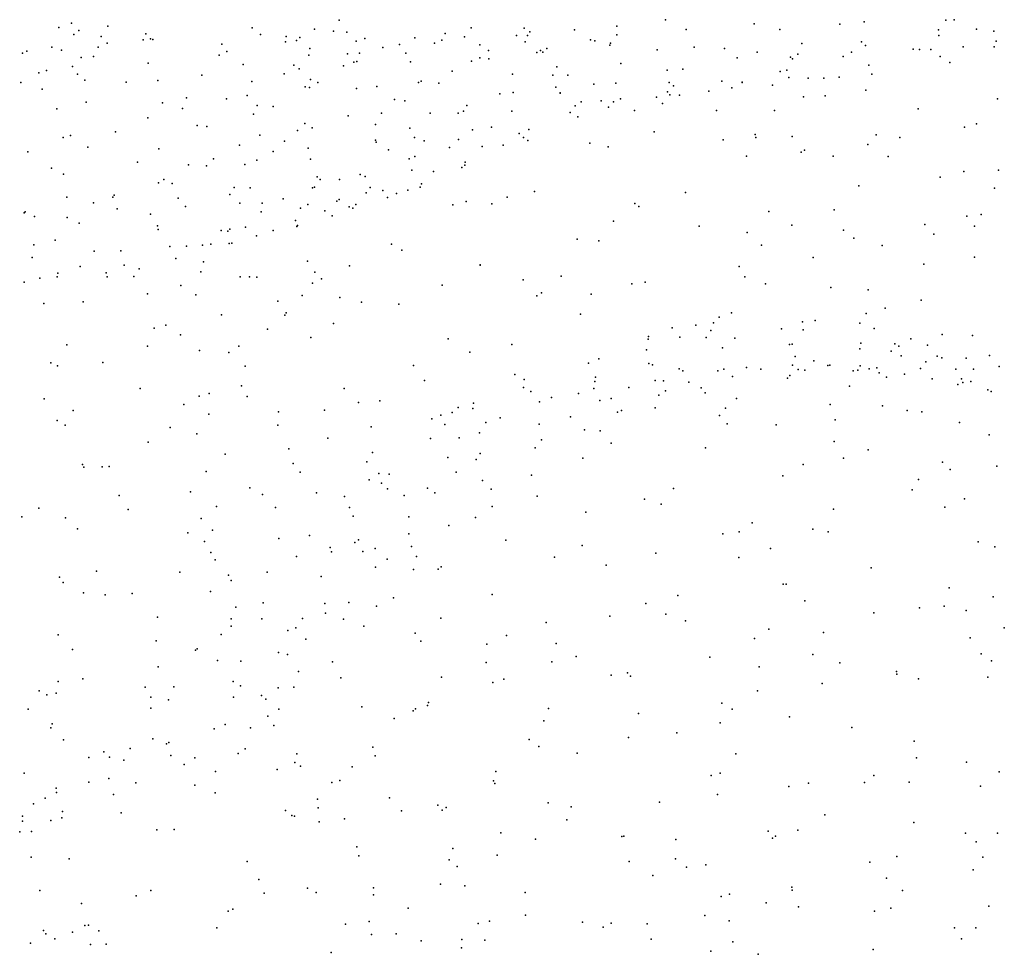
# Model space of a CAD drawing. Header units: metres. Extents: x -25 to 25, y -27.7 to 27.8.
# Tile 87 of 209: x -1.9 to -0.5, y -8 to -6.7. Entities that reach past the tile are written whole.
import ezdxf

# ---------------------------------------------------------------- set-up
doc = ezdxf.new("R2010")
doc.units = ezdxf.units.M

msp = doc.modelspace()

# ---------------------------------------------------------------- linework, layer by layer
for p in [(-0.988, -6.6938, 1.0791), (-0.574, -6.6937, 18.8802), (-1.8583, -6.705, -4.5998), (-1.8404, -6.6987, -7.684), (-1.7881, -6.7028, -7.5985), (-1.581, -6.7052, -2.8088), (-1.4918, -6.7072, -0.852), (-1.4563, -6.6944, -1.3891), (-1.2668, -6.7056, -1.4269), (-1.1909, -6.7057, 14.1459), (-1.1185, -6.708, 1.8314), (-1.0579, -6.7032, -1.0384), (-0.9583, -6.7079, -4.337), (-0.8611, -6.6994, 19.8902), (-0.8244, -6.7078, -4.2277), (-0.7381, -6.6999, 14.0794), (-0.7033, -6.6969, 15.0485), (-0.5966, -6.7081, 14.1463), (-0.586, -6.6945, -3.4671), (-0.5422, -6.7075, -3.5712), (-1.8368, -6.7148, 20.1992), (-1.8295, -6.7093, 1.3552), (-1.7978, -6.7179, -7.1569), (-1.7334, -6.7141, -7.3794), (-1.727, -6.721, -2.7707), (-1.7234, -6.7222, 24.2779), (-1.5692, -6.7147, -1.0587), (-1.5325, -6.7178, -0.9514), (-1.5126, -6.7191, 2.8951), (-1.4644, -6.7102, 14.9433), (-1.4452, -6.7115, 14.6445), (-1.4196, -6.7208, -0.8993), (-1.3476, -6.7196, -0.8517), (-1.304, -6.7134, -4.5671), (-1.2765, -6.7182, -0.8583), (-1.2021, -6.7162, -3.1681), (-1.1862, -6.7162, -0.928), (-1.1827, -6.7111, -4.5123), (-1.0578, -6.7155, 14.0657), (-0.5962, -6.7163, 3.2295), (-0.5173, -6.7102, -3.8882), (-1.8685, -6.7333, -7.0959), (-1.8017, -6.7331, 15.1183), (-1.789, -6.7272, -4.5817), (-1.7373, -6.7228, -7.2933), (-1.6245, -6.7287, 15.0829), (-1.5332, -6.7256, -1.2188), (-1.5174, -6.7236, -1.2889), (-1.4981, -6.7348, -1.1274), (-1.432, -6.7247, 20.1044), (-1.3938, -6.7336, -1.3133), (-1.3695, -6.7292, -2.9853), (-1.3194, -6.7272, -1.3791), (-1.3091, -6.7231, 14.2422), (-1.2546, -6.7299, -0.9479), (-1.1893, -6.7255, 4.3153), (-1.1586, -6.735, -1.2523), (-1.0959, -6.7228, -4.4124), (-1.0894, -6.7241, -1.1358), (-1.0682, -6.7302, 24.027), (-1.0673, -6.7273, 1.9914), (-0.9469, -6.733, 14.0264), (-0.9034, -6.7349, 19.0654), (-0.7928, -6.728, -4.1374), (-0.7068, -6.7256, -4.0798), (-0.7013, -6.7306, 19.8776), (-0.6329, -6.736, 23.8774), (-0.624, -6.7363, -3.9279), (-0.6078, -6.7366, 19.8554), (-0.5612, -6.7327, -3.8208), (-0.5168, -6.7324, 14.191), (-0.5139, -6.7245, -3.6519), (-1.9103, -6.7419, 24.2994), (-1.9043, -6.7386, -7.6829), (-1.8546, -6.7374, -2.7817), (-1.8265, -6.748, -7.4772), (-1.8087, -6.7466, -7.4086), (-1.6285, -6.7445, -4.5681), (-1.6173, -6.7392, 20.1728), (-1.5, -6.7447, -4.5729), (-1.4442, -6.7428, -1.0612), (-1.4271, -6.7418, -1.1645), (-1.3605, -6.7416, -0.9916), (-1.2546, -6.7483, -1.2579), (-1.2422, -6.7381, 2.6144), (-1.2415, -6.7498, -1.1288), (-1.1726, -6.7408, -1.1467), (-1.1677, -6.7381, -1.0525), (-1.1643, -6.7404, -3.2675), (-1, -6.7369, -3.3829), (-0.8855, -6.7483, -4.1413), (-0.8566, -6.7404, 0.899), (-0.8091, -6.7476, 2.4248), (-0.8062, -6.7499, 2.837), (-0.7985, -6.7433, -3.4799), (-0.7333, -6.7465, -4.0157), (-0.7213, -6.7402, -3.5017), (-0.5941, -6.7466, -3.7196), (-1.8388, -6.7609, -7.3434), (-1.7304, -6.7561, 15.9982), (-1.5941, -6.7579, 4.0061), (-1.5215, -6.7591, -2.8896), (-1.5138, -6.7643, 14.9853), (-1.45, -6.7599, 14.4475), (-1.4351, -6.7548, -2.9585), (-1.4308, -6.7535, -4.5439), (-1.3541, -6.7541, -1.1027), (-1.2666, -6.7531, -4.4832), (-1.1439, -6.7613, -3.3419), (-1.0522, -6.7566, -4.2906), (-0.9631, -6.7645, -3.4795), (-0.6967, -6.7587, -3.9245), (-0.5802, -6.7553, 15.1601), (-1.8869, -6.7698, -7.2623), (-1.8759, -6.7666, -4.512), (-1.8318, -6.7717, 16.1704), (-1.6534, -6.7732, 3.0695), (-1.5351, -6.7714, 20.1756), (-1.2941, -6.7676, 20.0716), (-1.2078, -6.7717, -4.381), (-1.15, -6.7732, 14.0581), (-1.1283, -6.7734, -4.3104), (-0.986, -6.7659, -4.1898), (-0.8235, -6.7678, -4.0138), (-0.8143, -6.7661, 2.6716), (-0.8111, -6.7765, 19.9187), (-0.7837, -6.7774, -3.6353), (-0.7611, -6.7775, 14.0098), (-0.7393, -6.7761, -3.8195), (-0.6924, -6.7717, -3.7368), (-1.913, -6.7836, -7.4387), (-1.821, -6.7805, 3.5361), (-1.7619, -6.7835, -4.5093), (-1.7165, -6.7811, -2.8286), (-1.5815, -6.7822, -4.5174), (-1.5051, -6.79, -4.4967), (-1.4989, -6.7908, 14.6523), (-1.4976, -6.7793, 14.7792), (-1.4868, -6.7839, 14.8799), (-1.4313, -6.7925, -4.4547), (-1.4024, -6.7896, -3.0337), (-1.3424, -6.7838, -4.443), (-1.3385, -6.7816, 24.1098), (-1.3132, -6.7846, -3.1553), (-1.1455, -6.7906, -3.4174), (-1.0909, -6.7861, -3.5005), (-1.0594, -6.7849, -4.1674), (-0.9831, -6.7838, -3.5541), (-0.9766, -6.7884, -4.0425), (-0.9073, -6.7818, 1.6203), (-0.8928, -6.7916, -3.7388), (-0.8781, -6.7831, -3.6236), (-0.8781, -6.7838, -3.9347), (-0.8346, -6.7875, -3.8258), (-1.8825, -6.7935, 15.1098), (-1.675, -6.8059, 20.2542), (-1.5882, -6.8022, -2.8992), (-1.2256, -6.7999, 1.5335), (-1.2065, -6.7983, -3.3393), (-1.1395, -6.7987, -4.1843), (-1.1393, -6.7992, 20.0179), (-1.0525, -6.8072, -3.971), (-1.0011, -6.8049, -3.802), (-0.9855, -6.7971, -3.6332), (-0.982, -6.8015, 1.8479), (-0.9681, -6.8019, -3.8853), (-0.926, -6.7963, -3.8103), (-0.7901, -6.8043, 14.9191), (-0.7591, -6.803, 1.8089), (-0.701, -6.7949, 2.1081), (-0.5122, -6.8072, 23.7442), (-1.8191, -6.8121, -4.4455), (-1.7099, -6.8128, -4.4533), (-1.6811, -6.8212, 15.0817), (-1.618, -6.8073, -4.4614), (-1.5738, -6.8167, 15.0355), (-1.5511, -6.8181, -4.441), (-1.3768, -6.8083, 1.4541), (-1.3623, -6.8102, 20.1328), (-1.2733, -6.8167, 14.1197), (-1.1177, -6.8174, -4.0126), (-1.1092, -6.8117, -3.6301), (-1.0804, -6.8102, 14.0003), (-1.07, -6.8191, -3.8832), (-1.0627, -6.8114, -3.7665), (-0.9926, -6.8137, 2.1551), (-1.8613, -6.8217, -2.8647), (-1.7307, -6.8342, -2.8813), (-1.579, -6.8291, 20.2439), (-1.4434, -6.8317, 14.3205), (-1.3957, -6.8276, -4.3522), (-1.3258, -6.8277, -3.2214), (-1.2856, -6.8279, -3.3002), (-1.2778, -6.8247, -4.2702), (-1.2085, -6.8249, -4.1662), (-1.1248, -6.8269, -3.7046), (-1.114, -6.8328, -3.8231), (-1.0326, -6.8239, 19.994), (-0.9149, -6.8239, 19.9559), (-0.8318, -6.8241, 13.9676), (-0.6258, -6.8217, 19.8963), (-1.6598, -6.8453, 24.1783), (-1.6459, -6.8468, -4.3995), (-1.5053, -6.8423, 14.5213), (-1.4952, -6.8488, 20.2295), (-1.4043, -6.8441, -3.1395), (-1.3548, -6.8491, -4.2881), (-1.2378, -6.8478, 20.1007), (-0.5591, -6.8477, 0.7969), (-0.5421, -6.8428, 19.8822), (-1.852, -6.8624, -4.3721), (-1.8415, -6.8599, 19.6229), (-1.7769, -6.8544, 20.3205), (-1.57, -6.8593, 14.9495), (-1.5159, -6.8526, -2.9979), (-1.348, -6.8625, 14.8487), (-1.2649, -6.8517, -3.408), (-1.1979, -6.8567, -3.6183), (-1.1918, -6.8626, -3.7716), (-1.1844, -6.8511, -3.9975), (-1.0045, -6.8546, 2.3047), (-0.8595, -6.8583, 1.2714), (-0.8588, -6.8624, 23.8439), (-0.8064, -6.861, 1.9613), (-0.686, -6.8588, 4.5097), (-0.6521, -6.8624, 13.9958), (-1.8167, -6.8766, -2.9322), (-1.599, -6.8738, -4.3506), (-1.5348, -6.868, 14.6685), (-1.4043, -6.8664, 2.8272), (-1.4033, -6.8694, 14.2126), (-1.3343, -6.8673, -4.2091), (-1.2978, -6.8768, 19.3217), (-1.285, -6.8656, -4.1491), (-1.2512, -6.8755, -4.0485), (-1.2208, -6.8737, -3.7042), (-1.1857, -6.8667, -3.8472), (-1.0968, -6.8706, 20.0496), (-1.0706, -6.8759, 1.4411), (-0.9054, -6.866, 13.9299), (-0.6978, -6.8727, 2.6307), (-1.9027, -6.8834, 20.331), (-1.7148, -6.8791, -4.3519), (-1.5511, -6.8828, 2.981), (-1.5005, -6.878, -4.3178), (-1.3854, -6.8802, -3.2986), (-1.3477, -6.8898, -3.382), (-0.8721, -6.8896, 1.4655), (-0.7938, -6.8835, 1.0919), (-0.789, -6.8808, 19.1006), (-0.7478, -6.8896, 13.9454), (-0.6687, -6.89, 15.0229), (-1.7454, -6.8979, -2.9564), (-1.6723, -6.902, 15.7497), (-1.6464, -6.9033, 15.1237), (-1.6365, -6.8931, 20.3195), (-1.5917, -6.9015, 1.2949), (-1.5742, -6.8952, 14.8531), (-1.4972, -6.8936, 14.3757), (-1.3559, -6.8933, 20.1972), (-1.2805, -6.9054, -3.7639), (-1.2762, -6.9021, -3.9182), (-1.2754, -6.8979, -3.6291), (-1.8689, -6.9065, -4.3035), (-1.8515, -6.9154, -2.9819), (-1.4877, -6.9189, 24.0614), (-1.4261, -6.9157, 20.2578), (-1.4192, -6.9187, -3.3671), (-1.352, -6.9094, -3.4492), (-1.3211, -6.9113, -4.0114), (-0.5943, -6.9194, 2.782), (-0.5603, -6.9113, 19.0411), (-0.5107, -6.9096, 1.9743), (-1.7156, -6.9276, -4.2553), (-1.7077, -6.9229, 3.367), (-1.6957, -6.9285, -3.03), (-1.4916, -6.9336, 20.3096), (-1.4834, -6.9226, -3.203), (-1.456, -6.9228, -3.2926), (-1.4118, -6.9343, -4.0479), (-1.3399, -6.9337, 14.0798), (-1.3383, -6.929, -3.8965), (-0.7108, -6.9319, 19.9529), (-1.8469, -6.9484, -3.0445), (-1.781, -6.9483, 15.0774), (-1.7789, -6.9455, 16.0422), (-1.6131, -6.9445, -3.1395), (-1.6067, -6.9345, -4.2039), (-1.5841, -6.9347, 3.9589), (-1.4944, -6.9347, -4.1466), (-1.4176, -6.9419, -3.4837), (-1.3936, -6.9387, -3.9583), (-1.3742, -6.9427, -3.6423), (-1.358, -6.9379, -3.7782), (-1.2154, -6.9482, 20.1604), (-1.1759, -6.94, 13.9694), (-0.9595, -6.9413, 19.1804), (-0.5162, -6.9353, 19.9088), (-1.8085, -6.9561, -4.1798), (-1.6873, -6.9498, -3.1019), (-1.6768, -6.9614, 15.2861), (-1.5986, -6.9566, -4.1311), (-1.5666, -6.9569, 14.541), (-1.5366, -6.9504, 14.4434), (-1.5011, -6.9588, -3.3372), (-1.4596, -6.954, -3.9998), (-1.4561, -6.9515, 4.0636), (-1.442, -6.9619, -3.8994), (-1.4324, -6.9585, 14.162), (-1.3869, -6.9487, -3.8456), (-1.2933, -6.9592, 1.3048), (-1.274, -6.9542, 23.9825), (-1.2375, -6.9576, 4.2351), (-1.0324, -6.9571, 4.3602), (-1.0263, -6.9617, 20.0895), (-1.908, -6.9706, 20.4038), (-1.9066, -6.9694, 19.7265), (-1.8934, -6.976, -4.132), (-1.7749, -6.9649, 20.416), (-1.7267, -6.9725, -4.1328), (-1.5681, -6.9692, -3.221), (-1.5118, -6.9637, -4.053), (-1.4766, -6.9678, -3.4408), (-1.4665, -6.9751, -3.6235), (-1.4366, -6.9637, -3.791), (-0.8399, -6.9689, 13.8724), (-0.7462, -6.9665, 1.3171), (-0.5559, -6.9756, 1.1658), (-0.5354, -6.9728, 15.1216), (-1.8465, -6.9774, -3.1242), (-1.8294, -6.9856, -4.1049), (-1.7167, -6.9895, -3.1919), (-1.5187, -6.9816, -3.9381), (-1.5171, -6.9903, -3.5167), (-1.5162, -6.9887, 14.3231), (-1.0627, -6.9825, 13.8928), (-0.9399, -6.9897, 20.0837), (-0.8068, -6.9885, 2.2085), (-0.616, -6.9873, 13.9424), (-0.545, -6.9897, 1.4076), (-1.7159, -6.9946, -4.0484), (-1.6254, -6.9962, -3.317), (-1.6158, -6.997, 14.8192), (-1.6132, -6.9941, 20.4069), (-1.5905, -6.9911, -3.9564), (-1.5749, -7.0037, -3.8481), (-1.551, -6.9961, -3.4224), (-0.8712, -6.9986, 14.7959), (-0.7327, -6.9957, 23.637), (-0.6034, -7.0014, 1.7321), (-1.8943, -7.0163, -3.9804), (-1.8638, -7.0098, -3.223), (-1.6993, -7.019, -3.3793), (-1.675, -7.0185, -3.8633), (-1.6523, -7.0169, 1.198), (-1.6402, -7.0155, -3.4449), (-1.6142, -7.0146, -3.7551), (-1.6102, -7.0139, -3.5417), (-1.3813, -7.0157, 14.0815), (-1.1147, -7.0084, 20.1647), (-1.0838, -7.0109, 23.8641), (-0.8506, -7.0172, 4.4276), (-0.7181, -7.0069, 13.8845), (-0.6773, -7.0177, 1.5255), (-1.8075, -7.0256, -3.9076), (-1.7693, -7.0249, -3.3487), (-1.3666, -7.0242, 20.3496), (-1.8966, -7.0346, -3.3584), (-1.7645, -7.0459, -3.7868), (-1.6906, -7.0359, -3.5905), (-1.6507, -7.0408, 14.8895), (-1.5016, -7.0397, 20.4262), (-1.4413, -7.0465, 14.137), (-1.254, -7.0458, 20.3074), (-1.2539, -7.0453, 19.3785), (-0.7762, -7.0347, 20.0569), (-0.6178, -7.044, 1.9597), (-0.545, -7.0342, 23.5013), (-1.8597, -7.057, -3.4511), (-1.8276, -7.0474, -3.8338), (-1.7903, -7.0569, -3.7218), (-1.743, -7.0509, -3.5334), (-1.6547, -7.055, 3.5139), (-1.4912, -7.0559, 14.9904), (-1.1378, -7.0615, 13.888), (-0.8827, -7.0478, 20.1104), (-1.9081, -7.0702, 15.0919), (-1.8856, -7.0644, -3.7503), (-1.8608, -7.0622, 16.2695), (-1.7891, -7.0624, -3.6021), (-1.7507, -7.062, 20.4855), (-1.6835, -7.0749, 14.9867), (-1.5984, -7.0626, 14.5137), (-1.5847, -7.0626, 20.4624), (-1.5742, -7.0629, 14.4205), (-1.4946, -7.0717, 14.2165), (-1.4815, -7.0653, 2.9743), (-1.3086, -7.0742, 20.3849), (-1.1922, -7.0665, 2.7052), (-1.0365, -7.0725, 1.2742), (-1.0173, -7.07, 20.1868), (-0.8743, -7.0623, 2.4385), (-0.8448, -7.0723, 13.8333), (-1.731, -7.0866, 15.8255), (-1.6617, -7.088, 19.6276), (-1.5095, -7.0892, 19.5404), (-1.1726, -7.0897, 20.3213), (-1.1661, -7.0854, 14.824), (-1.0948, -7.0872, 20.2667), (-0.7509, -7.0775, 13.8487), (-0.6974, -7.0808, 20.064), (-1.8797, -7.1007, 20.4958), (-1.8233, -7.0982, 16.1165), (-1.5444, -7.0974, 3.9496), (-1.4555, -7.0921, 23.9291), (-1.4243, -7.0989, 20.4625), (-1.3707, -7.1017, 19.4685), (-0.6214, -7.0958, 13.8959), (-1.6249, -7.1169, 15.0819), (-1.5343, -7.1173, 14.2809), (-1.5324, -7.1138, 3.1708), (-1.1103, -7.1157, 4.2877), (-0.8937, -7.1142, 21.7068), (-0.7004, -7.1152, 14.8612), (-0.6731, -7.1071, 2.2927), (-1.7048, -7.1316, 15.3432), (-1.4646, -7.1293, 14.1343), (-0.9449, -7.1319, 2.605), (-0.9195, -7.1285, 20.2158), (-0.9111, -7.1203, 21.6157), (-0.7918, -7.1268, 20.1409), (-0.7735, -7.1251, 21.6394), (-0.7093, -7.1286, 4.4684), (-1.7217, -7.136, 20.5353), (-1.6839, -7.1454, 14.9344), (-1.5591, -7.1375, 3.3235), (-0.9786, -7.1356, 14.7431), (-0.923, -7.1394, 21.8227), (-0.8218, -7.137, 21.8207), (-0.7909, -7.1385, 21.5152), (-0.6891, -7.1367, 21.6139), (-0.5915, -7.1449, 19.2357), (-1.847, -7.1598, 1.1307), (-1.497, -7.1492, 20.5222), (-1.2997, -7.1514, 23.8378), (-1.2085, -7.1593, 20.4447), (-1.0128, -7.152, 21.7419), (-1.0127, -7.1481, 21.6219), (-0.9674, -7.1491, 20.2913), (-0.9299, -7.1493, 21.4441), (-0.8885, -7.1504, 1.29), (-0.8105, -7.1595, 13.8095), (-0.8067, -7.1588, 21.4119), (-0.7079, -7.1576, 21.8941), (-0.659, -7.1586, 21.816), (-0.6361, -7.1511, 21.6788), (-0.6124, -7.1602, 20.0823), (-0.5478, -7.1464, 20.0302), (-1.7313, -7.1618, 15.0476), (-1.6567, -7.1681, 14.7844), (-1.6145, -7.171, 14.4385), (-1.6002, -7.1619, 20.5487), (-1.2686, -7.1704, 4.1548), (-1.0153, -7.1671, 20.3599), (-0.9063, -7.1643, 23.6166), (-0.7096, -7.1656, 13.8234), (-0.6647, -7.1689, 20.6186), (-0.6537, -7.162, 21.5214), (-1.87, -7.1857, 20.5526), (-1.7951, -7.1852, 15.9762), (-1.0984, -7.1862, 21.8103), (-1.0836, -7.1798, 21.5391), (-1.0121, -7.1867, 21.3898), (-1.0068, -7.1884, 21.9299), (-0.802, -7.1767, 19.2891), (-0.7755, -7.1827, 21.9618), (-0.65, -7.1758, 20.8454), (-0.6149, -7.1842, 20.5389), (-0.5986, -7.1763, 1.513), (-0.5917, -7.1785, 23.3825), (-0.557, -7.1792, 20.6858), (-0.5233, -7.1753, 13.9275), (-1.8601, -7.19, 15.096), (-1.5913, -7.1907, 3.8094), (-1.3497, -7.1893, 13.9875), (-1.2041, -7.2024, 13.8813), (-0.9686, -7.1945, 4.3427), (-0.9634, -7.1971, 21.2904), (-0.9131, -7.1973, 20.5219), (-0.9044, -7.1948, 22.0166), (-0.872, -7.1922, 20.3915), (-0.8513, -7.1946, 20.7059), (-0.8058, -7.1892, 20.5812), (-0.798, -7.1952, 20.45), (-0.7885, -7.196, 20.2966), (-0.7551, -7.1895, 20.8589), (-0.7526, -7.1891, 21.2673), (-0.7192, -7.1973, 2.4682), (-0.7121, -7.1963, 20.3711), (-0.709, -7.19, 20.4798), (-0.6962, -7.1942, 21.1968), (-0.6851, -7.1927, 21.0761), (-0.6817, -7.2002, 20.2215), (-0.6453, -7.202, 20.2988), (-0.6225, -7.1936, 21.0058), (-0.5719, -7.1946, 21.5129), (-0.5466, -7.1946, 21.6068), (-0.5097, -7.1909, 20.9104), (-1.334, -7.2109, 20.5513), (-1.1908, -7.2097, 21.6991), (-1.0894, -7.2123, 23.6924), (-1.0888, -7.2062, 20.5031), (-1.0029, -7.2111, 20.4891), (-0.991, -7.2113, 22.0214), (-0.9546, -7.2134, 20.7474), (-0.8923, -7.2054, 20.8039), (-0.8132, -7.2075, 22.0568), (-0.8099, -7.204, 20.9829), (-0.671, -7.2062, 22.0302), (-0.6056, -7.2086, 21.2229), (-0.5688, -7.2167, 21.9672), (-0.5636, -7.2086, 20.3565), (-0.5615, -7.2137, 20.2721), (-0.5503, -7.2123, 21.1057), (-1.7418, -7.2225, 15.6059), (-1.6429, -7.2296, 14.5514), (-1.5964, -7.2187, 14.3562), (-1.4489, -7.2225, 19.597), (-1.192, -7.221, 21.52), (-1.1812, -7.2267, 19.4519), (-1.1128, -7.2299, 14.8096), (-1.0908, -7.2226, 21.3019), (-1.041, -7.221, 20.5791), (-0.9881, -7.226, 21.1974), (-0.937, -7.2216, 21.121), (-0.9312, -7.2286, 21.0258), (-0.7243, -7.2194, 22.0956), (-0.526, -7.2246, 21.2687), (-0.521, -7.227, 20.1406), (-1.8793, -7.2374, 16.6044), (-1.657, -7.2336, 14.7075), (-1.5883, -7.2341, 20.595), (-1.4284, -7.2425, 20.5957), (-1.398, -7.2402, 4.0529), (-1.2638, -7.2435, 20.5894), (-1.1689, -7.2418, 20.6133), (-1.1517, -7.2355, 21.394), (-1.0826, -7.2396, 20.6669), (-1.066, -7.237, 22.0584), (-0.9978, -7.2322, 13.8013), (-0.8863, -7.2369, 13.7863), (-1.8377, -7.2541, 16.1664), (-1.6791, -7.2454, 14.8864), (-1.5434, -7.2562, 14.2526), (-1.4775, -7.2538, 14.9993), (-1.294, -7.2571, 21.6098), (-1.2857, -7.2498, 1.1209), (-1.2647, -7.2512, 21.8045), (-1.0572, -7.2564, 20.7698), (-1.0512, -7.254, 1.1662), (-1.0031, -7.2503, 20.8795), (-0.9019, -7.2508, 22.1517), (-0.7519, -7.2454, 23.3792), (-0.6767, -7.2476, 1.3967), (-0.6413, -7.2542, 22.1441), (-0.6206, -7.256, 4.4901), (-1.8608, -7.2683, 16.4185), (-1.6434, -7.2593, 19.7309), (-1.3232, -7.2662, 14.9312), (-1.3103, -7.2607, 21.7152), (-1.2458, -7.2715, 20.6882), (-1.2251, -7.2645, 21.9589), (-1.1243, -7.2633, 2.796), (-0.9107, -7.2611, 2.6906), (-0.8999, -7.2733, 19.3962), (-0.7446, -7.2675, 22.1781), (-0.5664, -7.2711, 13.8909), (-1.8492, -7.2749, 20.5903), (-1.6988, -7.2785, 20.6259), (-1.5441, -7.2751, 3.6054), (-1.4104, -7.2773, 14.0496), (-1.3048, -7.2743, 21.5258), (-1.2552, -7.2863, 21.4049), (-1.1695, -7.2735, 21.2846), (-1.1042, -7.2819, 21.0868), (-1.0819, -7.2833, 20.9397), (-0.8293, -7.2747, 22.1911), (-1.73, -7.2996, 15.0737), (-1.6603, -7.2875, 14.7871), (-1.4723, -7.2938, 14.1188), (-1.3251, -7.2941, 21.9076), (-1.2839, -7.2931, 13.9269), (-1.1662, -7.2963, 22.112), (-1.0662, -7.3008, 22.1741), (-0.7464, -7.2986, 14.7139), (-0.5241, -7.289, 23.2594), (-1.5284, -7.3088, 20.6596), (-1.4083, -7.3144, 20.6836), (-1.2541, -7.3156, 19.5834), (-1.1752, -7.3075, 21.1693), (-0.9306, -7.3078, 22.2273), (-0.6977, -7.3103, 22.2443), (-1.6198, -7.3167, 14.4243), (-1.4168, -7.3278, 3.1393), (-1.3003, -7.3213, 2.9474), (-1.2596, -7.3243, 22.0598), (-1.1067, -7.3225, 13.8113), (-0.733, -7.3225, 13.8038), (-0.5907, -7.3281, 22.2479), (-1.8246, -7.3314, 15.1288), (-1.8223, -7.3351, 15.9292), (-1.7963, -7.3348, 20.643), (-1.7861, -7.3342, 15.427), (-1.6472, -7.3417, 14.5634), (-1.5222, -7.3301, 14.1932), (-1.5123, -7.3426, 3.7707), (-1.2886, -7.3425, 21.3204), (-0.7906, -7.3316, 22.2763), (-0.5798, -7.3385, 14.8214), (-0.5127, -7.334, 1.4777), (-1.4133, -7.3536, 21.8267), (-1.3995, -7.3446, 21.563), (-1.3846, -7.3452, 19.6817), (-1.2506, -7.3546, 21.197), (-1.1806, -7.3468, 21.0476), (-0.8198, -7.3479, 4.3804), (-0.6254, -7.3532, 19.4309), (-1.6697, -7.3706, 15.0787), (-1.5844, -7.3651, 20.7011), (-1.4887, -7.3721, 20.721), (-1.3953, -7.3582, 14.0282), (-1.3868, -7.3663, 21.4263), (-1.3294, -7.3654, 20.7417), (-1.319, -7.3719, 13.9446), (-1.2384, -7.3668, 22.1519), (-0.9769, -7.3657, 13.7889), (-0.6343, -7.3679, 13.8394), (-1.7718, -7.3758, 19.93), (-1.5663, -7.3746, 14.2862), (-1.4488, -7.3774, 21.7384), (-1.3631, -7.3757, 22.0212), (-1.1723, -7.3769, 22.2165), (-1.0181, -7.381, 22.2941), (-0.5595, -7.3807, 2.567), (-1.8869, -7.3941, 20.6505), (-1.7589, -7.3961, 20.6958), (-1.632, -7.3919, 14.478), (-1.5478, -7.3931, 19.7981), (-1.4412, -7.3931, 21.5022), (-1.237, -7.3919, 13.8895), (-1.1024, -7.3997, 22.2972), (-0.9946, -7.3885, 19.5309), (-0.7473, -7.3953, 22.3608), (-0.5876, -7.3925, 22.3421), (-1.9116, -7.4063, 16.8566), (-1.849, -7.4082, 16.2135), (-1.6541, -7.4088, 14.7223), (-1.4362, -7.4054, 23.6023), (-1.3563, -7.4063, 4.0511), (-1.2608, -7.4077, 20.9934), (-1.8317, -7.4235, 23.5085), (-1.6378, -7.4257, 20.7289), (-1.299, -7.4191, 20.8888), (-0.8824, -7.4278, 22.3846), (-0.8637, -7.415, 13.7838), (-0.7767, -7.4244, 13.7989), (-0.755, -7.4279, 2.723), (-1.6732, -7.4295, 15.0115), (-1.6495, -7.4418, 14.8255), (-1.5429, -7.4375, 20.753), (-1.4987, -7.4331, 21.8525), (-1.4287, -7.4393, 20.7817), (-1.3565, -7.4308, 14.9359), (-1.217, -7.4402, 22.2928), (-0.9058, -7.4308, 23.222), (-0.5399, -7.4424, 13.9101), (-1.469, -7.4503, 14.1234), (-1.4673, -7.4568, 3.8791), (-1.4339, -7.4432, 22.054), (-1.4224, -7.4564, 3.4796), (-1.4046, -7.452, 21.3026), (-1.3524, -7.4489, 22.1903), (-1.1075, -7.4477, 23.3773), (-0.8375, -7.4517, 1.2037), (-0.5159, -7.4495, 22.417), (-1.6402, -7.4576, 19.9084), (-1.6342, -7.4683, 14.6107), (-1.5173, -7.4632, 21.591), (-1.3875, -7.4673, 20.8501), (-1.3452, -7.4636, 13.986), (-1.1476, -7.4645, 22.3545), (-1.0021, -7.4585, 1.1258), (-0.8831, -7.4648, 14.6387), (-1.8041, -7.4845, 20.7242), (-1.4043, -7.4786, 14.0569), (-1.3498, -7.4819, 20.9998), (-1.3143, -7.4818, 22.298), (-1.31, -7.4784, 3.1082), (-1.0734, -7.4756, 14.741), (-0.6931, -7.4795, 13.8244), (-1.8572, -7.493, 15.3102), (-1.6849, -7.4859, 15.074), (-1.6148, -7.4901, 23.4852), (-1.6114, -7.498, 14.5303), (-1.5593, -7.4857, 21.6823), (-1.4821, -7.4921, 22.1093), (-1.8523, -7.5007, 15.8452), (-1.641, -7.5134, 14.955), (-0.8192, -7.5031, 13.8101), (-0.8152, -7.503, 22.4566), (-0.5815, -7.5084, 23.0125), (-1.823, -7.5155, 15.2329), (-1.7918, -7.5183, 15.092), (-1.753, -7.5163, 23.4136), (-1.3782, -7.5225, 3.298), (-1.2368, -7.518, 22.3746), (-0.9705, -7.5194, 4.2588), (-0.7882, -7.5272, 4.3617), (-0.5183, -7.5214, 19.6314), (-1.6044, -7.536, 20.7954), (-1.5654, -7.53, 14.3663), (-1.4766, -7.5306, 21.3082), (-1.4425, -7.5292, 22.2225), (-1.4028, -7.5344, 21.0844), (-1.0162, -7.5306, 19.7081), (-0.6238, -7.5371, 13.8778), (-0.5884, -7.5346, 22.5583), (-0.5568, -7.541, 14.6609), (-1.7167, -7.5506, 1.0401), (-1.6114, -7.5526, 14.6177), (-1.5673, -7.5526, 21.4619), (-1.5089, -7.5525, 1.0314), (-1.4758, -7.5448, 14.1556), (-1.4502, -7.5532, 21.1915), (-1.3102, -7.5517, 19.8719), (-1.0678, -7.5491, 23.1647), (-0.9877, -7.5462, 22.4778), (-0.9593, -7.5558, 2.8822), (-0.6892, -7.544, 22.5319), (-1.611, -7.5634, 14.7508), (-1.5299, -7.5693, 22.1871), (-1.5185, -7.5658, 14.9618), (-1.4209, -7.5632, 3.6055), (-1.1593, -7.558, 22.4449), (-0.8399, -7.5675, 22.9417), (-0.5022, -7.5657, 2.7082), (-1.8591, -7.5757, 16.2251), (-1.6256, -7.5751, 21.9651), (-1.5039, -7.5819, 14.25), (-1.3474, -7.5733, 23.3087), (-1.2161, -7.5769, 13.9187), (-0.8605, -7.5809, 22.5308), (-0.7614, -7.5722, 19.7097), (-0.5514, -7.5802, 22.6421), (-1.8389, -7.5966, 20.1947), (-1.7188, -7.5842, 15.1967), (-1.6621, -7.5976, 21.7086), (-1.6599, -7.5958, 23.3038), (-1.3393, -7.5846, 22.4081), (-1.2446, -7.5889, 22.4496), (-1.1452, -7.5883, 19.838), (-1.5432, -7.601, 21.3348), (-1.5302, -7.604, 20), (-1.1164, -7.6066, 13.8601), (-0.9246, -7.6079, 13.821), (-0.7768, -7.6037, 22.5742), (-0.5353, -7.6028, 22.879), (-1.716, -7.6216, 20.8203), (-1.6309, -7.6125, 22.1027), (-1.5974, -7.6134, 20.8745), (-1.4656, -7.6142, 21.0461), (-1.2452, -7.6155, 4.0908), (-1.1514, -7.6146, 22.5087), (-0.8538, -7.6215, 14.5794), (-0.7381, -7.6158, 2.8016), (-0.5205, -7.6132, 13.9647), (-1.8238, -7.6387, 20.8057), (-1.5146, -7.6284, 20.9689), (-1.4539, -7.6375, 23.2078), (-1.3094, -7.6364, 14.0101), (-1.2201, -7.6392, 23.1041), (-1.0663, -7.6337, 22.5439), (-1.0429, -7.63, 22.9785), (-1.0382, -7.6352, 1.1017), (-0.6566, -7.6283, 22.6329), (-0.6564, -7.6322, 14.5597), (-0.6254, -7.6387, 13.9129), (-0.5258, -7.6364, 22.7128), (-1.8592, -7.6426, 15.028), (-1.7343, -7.6507, 15.248), (-1.6936, -7.6501, 21.6026), (-1.6082, -7.6424, 21.3833), (-1.598, -7.649, 15.0372), (-1.5436, -7.6515, 21.2418), (-1.5211, -7.6508, 14.3709), (-1.236, -7.6442, 22.5173), (-0.7636, -7.6457, 13.8651), (-1.8865, -7.6562, 1.0544), (-1.8758, -7.6616, 15.9326), (-1.8624, -7.6593, 16.5516), (-1.7263, -7.6652, 21.836), (-1.7011, -7.6687, 22.0634), (-1.608, -7.6652, 20.9439), (-1.5678, -7.6626, 14.8198), (-1.5614, -7.6679, 14.6804), (-0.856, -7.6558, 4.3085), (-1.9025, -7.6821, 20.3329), (-1.7266, -7.6809, 20.8899), (-1.5429, -7.6824, 14.5562), (-1.4238, -7.6789, 22.4612), (-1.3468, -7.6817, 22.5188), (-1.3296, -7.6771, 14.8542), (-1.3279, -7.6728, 3.3401), (-1.1562, -7.6814, 13.9352), (-0.9075, -7.6739, 22.5987), (-0.8926, -7.6825, 1.139), (-1.5584, -7.6923, 21.0095), (-1.3776, -7.6955, 14.1312), (-1.35, -7.6848, 20.0243), (-1.0268, -7.6883, 13.8939), (-0.8102, -7.6935, 19.9637), (-1.8699, -7.709, 20.8576), (-1.8679, -7.7032, 16.1037), (-1.6354, -7.7105, 14.9489), (-1.62, -7.7044, 22.3292), (-1.5835, -7.7093, 21.0976), (-1.55, -7.7058, 14.9645), (-1.1626, -7.6988, 22.5816), (-0.9097, -7.7019, 13.8806), (-0.7208, -7.7084, 13.9159), (-1.7234, -7.7249, 21.4467), (-1.0414, -7.7229, 22.6235), (-0.9717, -7.7162, 22.8061), (-1.8518, -7.7265, 15.3103), (-1.756, -7.7388, 23.0383), (-1.704, -7.7319, 22.2399), (-1.7005, -7.7302, 15.2541), (-1.5909, -7.7393, 20.1674), (-1.4081, -7.7369, 14.2231), (-1.1835, -7.7256, 22.9461), (-1.1699, -7.736, 20.0403), (-0.6316, -7.728, 22.732), (-1.8155, -7.7515, 21.662), (-1.7938, -7.7437, 22.0021), (-1.7855, -7.7509, 21.5605), (-1.6979, -7.7487, 20.9843), (-1.6635, -7.7519, 21.2306), (-1.601, -7.7458, 15.1409), (-1.517, -7.7462, 14.6163), (-1.4046, -7.749, 1.0055), (-1.115, -7.7455, 14.715), (-0.8875, -7.7463, 22.6567), (-0.6281, -7.7522, 2.848), (-1.7651, -7.7553, 22.1749), (-1.6784, -7.7617, 21.135), (-1.5198, -7.7587, 14.8963), (-1.5118, -7.7642, 14.7701), (-1.4375, -7.7652, 14.3072), (-0.5565, -7.7583, 14.0487), (-1.9083, -7.7742, 20.4582), (-1.7868, -7.7816, 15.3091), (-1.6337, -7.7717, 15.2233), (-1.5454, -7.7686, 22.5111), (-1.2317, -7.7718, 1.0401), (-0.9228, -7.7772, 13.9344), (-0.91, -7.7742, 20.0946), (-0.6893, -7.7774, 22.5746), (-0.5094, -7.7724, 20.2391), (-1.8623, -7.7955, 16.3915), (-1.8153, -7.787, 21.4588), (-1.748, -7.788, 22.3043), (-1.6632, -7.7912, 20.2939), (-1.467, -7.7873, 14.4491), (-1.4552, -7.7848, 22.5763), (-1.2351, -7.7851, 14.0764), (-1.2329, -7.789, 3.1694), (-0.8115, -7.7934, 13.9569), (-0.7829, -7.7883, 22.7148), (-0.7025, -7.7874, 13.9742), (-0.6385, -7.7869, 14.4919), (-0.5363, -7.7928, 22.8637), (-1.8779, -7.8098, 21.6033), (-1.8616, -7.8016, 21.9804), (-1.7801, -7.8048, 21.0006), (-1.6343, -7.8021, 22.4637), (-1.3842, -7.8094, 22.631), (-0.9136, -7.8048, 2.9091), (-1.8946, -7.8181, 21.8896), (-1.4871, -7.8113, 14.6974), (-1.4864, -7.8237, 14.8244), (-1.3147, -7.8199, 14.1745), (-1.3027, -7.8235, 22.8696), (-1.1564, -7.8167, 22.8065), (-1.1233, -7.8222, 22.6948), (-0.9967, -7.8158, 13.9765), (-1.9104, -7.8356, 20.9951), (-1.8539, -7.8379, 22.1803), (-1.8532, -7.8291, 22.8308), (-1.7689, -7.8308, 21.2391), (-1.5331, -7.8275, 15.1176), (-1.5241, -7.8346, 22.5998), (-1.5201, -7.8356, 22.8848), (-1.3668, -7.8281, 3.5394), (-1.3085, -7.8271, 22.6756), (-0.7598, -7.834, 22.4454), (-1.9103, -7.8428, 15.8714), (-1.8696, -7.8419, 21.3566), (-1.4851, -7.844, 14.9494), (-1.4484, -7.8394, 14.8475), (-1.1296, -7.8409, 14.0391), (-0.6322, -7.8447, 22.8354), (-1.9145, -7.8581, 22.0713), (-1.8976, -7.8578, 21.1975), (-1.7177, -7.8553, 22.4678), (-1.6929, -7.855, 14.8868), (-1.2246, -7.8595, 20.2097), (-1.0508, -7.8649, 22.7261), (-1.0481, -7.8642, 14.0376), (-0.841, -7.8572, 14.0093), (-0.8304, -7.8642, 14.5382), (-0.7984, -7.8559, 20.2872), (-0.5579, -7.8602, 14.1413), (-0.5119, -7.86, 22.9327), (-1.4308, -7.8798, 14.6087), (-1.1745, -7.8688, 14.1078), (-0.9732, -7.869, 20.2354), (-0.8349, -7.8674, 22.7538), (-0.5428, -7.8727, 20.5099), (-1.898, -7.8947, 16.6487), (-1.4281, -7.8928, 14.6978), (-1.2931, -7.8823, 14.2592), (-1.2296, -7.8917, 14.1995), (-0.6563, -7.8934, 14.0996), (-0.5328, -7.8947, 14.2195), (-1.8436, -7.8971, 22.3527), (-1.588, -7.9009, 22.6314), (-1.2987, -7.8982, 22.7273), (-1.287, -7.9078, 3.9765), (-1.0405, -7.9009, 4.1785), (-0.9736, -7.8968, 14.6085), (-0.9303, -7.9053, 14.06), (-0.6952, -7.9015, 4.414), (-1.0063, -7.9207, 1.0964), (-0.958, -7.9089, 22.4474), (-0.5469, -7.9125, 22.362), (-1.5715, -7.9267, 15.2419), (-1.3108, -7.9333, 22.7027), (-1.276, -7.9355, 14.3295), (-0.6714, -7.9245, 22.8536), (-1.8855, -7.9425, 20.6896), (-1.7476, -7.9498, 22.5845), (-1.7265, -7.9422, 22.6511), (-1.564, -7.9461, 22.7032), (-1.5018, -7.9391, 15.1242), (-1.4894, -7.945, 22.7175), (-1.407, -7.9485, 22.7415), (-1.4069, -7.9386, 14.8417), (-1.1896, -7.9454, 3.1013), (-0.9082, -7.9509, 4.2686), (-0.8964, -7.9474, 22.7856), (-0.8072, -7.9377, 14.1067), (-0.8066, -7.9417, 22.8168), (-0.6481, -7.9421, 2.8916), (-1.8258, -7.9608, 15.3942), (-0.8439, -7.9599, 20.42), (-0.5243, -7.965, 22.9774), (-1.6156, -7.9719, 22.6842), (-1.609, -7.9693, 20.4956), (-1.3571, -7.9676, 14.6446), (-1.1891, -7.9777, 14.3206), (-0.9317, -7.9784, 14.1429), (-0.7974, -7.9659, 1.1234), (-0.6883, -7.9718, 14.1685), (-0.6649, -7.9678, 20.5764), (-1.8213, -7.9925, 22.5608), (-1.8159, -7.9918, 22.4444), (-1.4472, -7.9908, 15.0767), (-1.413, -7.9867, 14.9824), (-1.2568, -7.9896, 14.7717), (-1.2406, -7.9861, 14.3868), (-1.1074, -7.9875, 22.4483), (-1.0661, -7.9892, 22.8045), (-1.0143, -7.99, 14.1859), (-0.8968, -7.986, 22.0898), (-1.8802, -7.9998, 21.3945), (-1.8768, -8.0043, 16.033), (-1.8386, -8.0021, 22.1004), (-1.801, -8.0001, 21.737), (-1.6315, -7.9959, 15.2962), (-1.4097, -8.0053, 22.6), (-1.3747, -8.0046, 14.9009), (-1.0777, -7.9951, 2.9784), (-0.5735, -7.9959, 22.1688), (-0.543, -7.9959, 4.5387), (-1.8988, -8.018, 22.4917), (-1.8643, -8.0115, 20.8813), (-1.8127, -8.0199, 0.915), (-1.7906, -8.0192, 22.2744), (-1.3386, -8.0145, 14.8118), (-1.2805, -8.0128, 20.4086), (-1.2474, -8.0134, 22.8133), (-1.0085, -8.012, 21.956), (-0.8915, -8.0161, 21.8443), (-0.5634, -8.0118, 14.3332), (-1.4675, -8.0312, 0.948), (-1.281, -8.0247, 14.5953), (-0.9233, -8.0291, 2.8928), (-0.8551, -8.0338, 14.2419), (-0.6905, -8.0268, 21.8886)]:
    msp.add_point(p)

doc.saveas('drawing.dxf')
